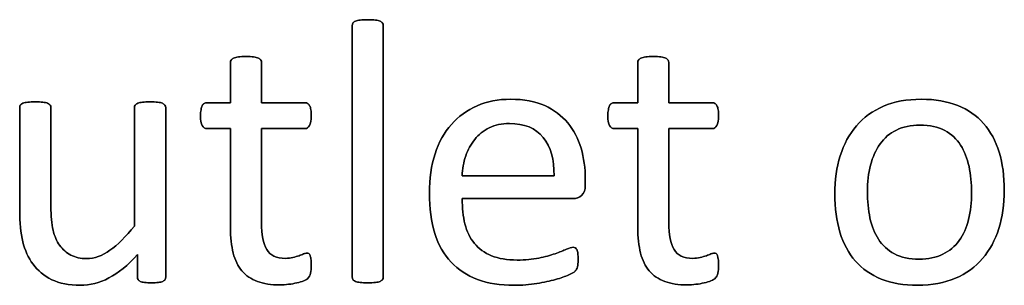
# Model space of a CAD drawing. Header units: inches. Extents: x 0 to 29700, y -16 to 21000.
# Tile 98 of 235: x 1306 to 1709, y 18303 to 18412. Entities that reach past the tile are written whole.
import ezdxf

# ---------------------------------------------------------------- set-up
doc = ezdxf.new("R2010")
doc.units = ezdxf.units.IN
doc.layers.add('254', color=7, linetype='Continuous', true_color=0xffffff)

msp = doc.modelspace()

# ---------------------------------------------------------------- linework, layer by layer
at = {"layer": '254', "color": 2, "linetype": 'Continuous', "lineweight": 25}
for points, knots in [([(1454.734, 18305.526), (1454.929, 18305.791), (1455.044, 18306.137), (1455.044, 18340.826), (1455.044, 18375.083), (1455.044, 18409.743), (1454.929, 18410.119), (1454.727, 18410.407), (1454.525, 18410.724), (1454.208, 18410.984), (1453.284, 18411.388), (1452.621, 18411.532), (1451.005, 18411.763), (1449.938, 18411.792), (1447.428, 18411.792), (1446.389, 18411.763), (1444.773, 18411.532), (1444.11, 18411.388), (1443.129, 18410.984), (1442.811, 18410.724), (1442.609, 18410.407), (1442.436, 18410.119), (1442.35, 18409.743), (1442.35, 18375.083), (1442.35, 18340.826), (1442.35, 18306.137), (1442.436, 18305.791), (1442.609, 18305.531), (1442.811, 18305.243), (1443.129, 18304.983), (1444.11, 18304.579), (1444.773, 18304.435), (1445.581, 18304.319), (1446.389, 18304.233), (1447.428, 18304.175), (1449.938, 18304.175), (1451.005, 18304.233), (1451.813, 18304.319), (1452.621, 18304.435), (1453.284, 18304.579), (1454.208, 18304.983), (1454.525, 18305.243), (1454.734, 18305.526)], [0, 0, 0, 0, 0.0059802, 0.0059802, 0.4793491, 0.4793491, 0.4849307, 0.4849307, 0.4849307, 0.4908027, 0.4908027, 0.4966747, 0.4966747, 0.5025467, 0.5025467, 0.5082853, 0.5082853, 0.5140238, 0.5140238, 0.5197624, 0.5197624, 0.5197624, 0.5246665, 0.5246665, 0.9405823, 0.9405823, 0.9458367, 0.9458367, 0.9458367, 0.9512509, 0.9512509, 0.956665, 0.956665, 0.956665, 0.9697477, 0.9697477, 0.9831346, 0.9831346, 0.9831346, 0.9915673, 0.9915673, 1, 1, 1, 1]), ([(1454.727, 18410.407), (1454.525, 18410.724), (1454.208, 18410.984), (1453.284, 18411.388), (1452.621, 18411.532), (1451.005, 18411.763), (1449.938, 18411.792), (1447.428, 18411.792), (1446.389, 18411.763), (1444.773, 18411.532), (1444.11, 18411.388), (1443.129, 18410.984), (1442.811, 18410.724), (1442.609, 18410.407)], [0, 0, 0, 0, 0.1685824, 0.1685824, 0.3371648, 0.3371648, 0.5057471, 0.5057471, 0.6704981, 0.6704981, 0.835249, 0.835249, 1, 1, 1, 1]), ([(1442.609, 18410.407), (1442.436, 18410.119), (1442.35, 18409.743), (1442.35, 18375.083), (1442.35, 18340.826), (1442.35, 18306.137), (1442.436, 18305.791), (1442.609, 18305.531)], [0, 0, 0, 0, 0.01151, 0.01151, 0.9876679, 0.9876679, 1, 1, 1, 1]), ([(1454.727, 18305.531), (1454.929, 18305.791), (1455.044, 18306.137), (1455.044, 18340.826), (1455.044, 18375.083), (1455.044, 18409.743), (1454.929, 18410.119), (1454.727, 18410.407)], [0, 0, 0, 0, 0.0123321, 0.0123321, 0.98849, 0.98849, 1, 1, 1, 1]), ([(1425.269, 18308.099), (1425.471, 18308.965), (1425.587, 18310.147), (1425.587, 18312.571), (1425.529, 18313.321), (1425.443, 18313.956), (1425.327, 18314.562), (1425.212, 18315.052), (1425.096, 18315.398), (1424.952, 18315.774), (1424.779, 18316.004), (1424.548, 18316.149), (1424.317, 18316.264), (1424.058, 18316.322), (1423.394, 18316.322), (1422.932, 18316.206), (1422.442, 18315.975), (1421.923, 18315.745), (1421.288, 18315.514), (1420.595, 18315.254), (1419.874, 18314.995), (1419.037, 18314.764), (1417.191, 18314.302), (1416.152, 18314.187), (1411.334, 18314.187), (1408.795, 18315.398), (1405.955, 18320.267), (1405.275, 18323.881), (1405.275, 18341.509), (1405.275, 18354.377), (1405.275, 18367.245), (1411.199, 18367.245), (1417.124, 18367.245), (1423.827, 18367.245), (1424.433, 18367.678), (1425.356, 18369.293), (1425.587, 18370.649), (1425.587, 18373.477), (1425.529, 18374.285), (1425.443, 18374.948), (1425.327, 18375.612), (1425.154, 18376.16), (1424.923, 18376.593), (1424.692, 18377.055), (1424.433, 18377.343), (1424.115, 18377.516), (1423.827, 18377.718), (1423.452, 18377.805), (1417.124, 18377.805), (1411.199, 18377.805), (1405.275, 18377.805), (1405.275, 18383.286), (1405.275, 18388.768), (1405.275, 18394.625), (1405.16, 18394.943), (1404.756, 18395.577), (1404.438, 18395.837), (1403.515, 18396.299), (1402.852, 18396.472), (1402.044, 18396.558), (1401.236, 18396.674), (1400.168, 18396.731), (1397.658, 18396.731), (1396.62, 18396.674), (1395.812, 18396.558), (1395.004, 18396.472), (1394.34, 18396.299), (1393.359, 18395.837), (1393.042, 18395.577), (1392.84, 18395.26), (1392.667, 18394.943), (1392.58, 18394.625), (1392.58, 18388.768), (1392.58, 18383.286), (1392.58, 18377.805), (1389.378, 18377.805), (1386.175, 18377.805), (1382.54, 18377.805), (1382.194, 18377.718), (1381.848, 18377.516), (1381.501, 18377.343), (1381.242, 18377.055), (1381.04, 18376.593), (1380.838, 18376.16), (1380.665, 18375.612), (1380.549, 18374.948), (1380.405, 18374.285), (1380.347, 18373.477), (1380.347, 18370.649), (1380.578, 18369.293), (1381.501, 18367.678), (1382.107, 18367.245), (1386.118, 18367.245), (1389.349, 18367.245), (1392.58, 18367.245), (1392.58, 18353.762), (1392.58, 18340.278), (1392.58, 18322.784), (1392.955, 18319.322), (1393.706, 18316.379), (1394.427, 18313.408), (1395.639, 18310.984), (1398.914, 18307.135), (1401.005, 18305.704), (1406.141, 18303.8), (1409.228, 18303.338), (1413.988, 18303.338), (1415.171, 18303.396), (1416.354, 18303.569), (1417.537, 18303.713), (1418.662, 18303.915), (1420.74, 18304.377), (1421.692, 18304.666), (1422.5, 18305.012), (1423.336, 18305.387), (1423.942, 18305.762), (1424.346, 18306.166), (1424.779, 18306.57), (1425.067, 18307.233), (1425.269, 18308.099)], [0, 0, 0, 0, 0.0169336, 0.0169336, 0.0273543, 0.0273543, 0.0273543, 0.0342551, 0.0342551, 0.0342551, 0.0386532, 0.0386532, 0.0386532, 0.0421312, 0.0421312, 0.0486524, 0.0486524, 0.0486524, 0.0578371, 0.0578371, 0.0578371, 0.0698121, 0.0698121, 0.0817871, 0.0817871, 0.1185882, 0.1185882, 0.1557168, 0.1557168, 0.2560764, 0.2560764, 0.2560764, 0.3153147, 0.3153147, 0.3231042, 0.3231042, 0.3308936, 0.3308936, 0.3350317, 0.3350317, 0.3350317, 0.3406368, 0.3406368, 0.3406368, 0.3446716, 0.3446716, 0.3446716, 0.3483066, 0.3483066, 0.4016209, 0.4016209, 0.4016209, 0.454298, 0.454298, 0.4579023, 0.4579023, 0.4615065, 0.4615065, 0.4651107, 0.4651107, 0.4651107, 0.4751388, 0.4751388, 0.484939, 0.484939, 0.484939, 0.4914006, 0.4914006, 0.4978622, 0.4978622, 0.4978622, 0.5012317, 0.5012317, 0.550479, 0.550479, 0.550479, 0.5810003, 0.5810003, 0.5851248, 0.5851248, 0.5851248, 0.5891096, 0.5891096, 0.5891096, 0.5945805, 0.5945805, 0.5945805, 0.6024171, 0.6024171, 0.6171684, 0.6171684, 0.6319196, 0.6319196, 0.69311, 0.69311, 0.69311, 0.82944, 0.82944, 0.8699889, 0.8699889, 0.8699889, 0.8978939, 0.8978939, 0.9255581, 0.9255581, 0.9532222, 0.9532222, 0.9623692, 0.9623692, 0.9623692, 0.9738223, 0.9738223, 0.9852753, 0.9852753, 0.9852753, 0.9926659, 0.9926659, 0.9926659, 1, 1, 1, 1]), ([(1392.84, 18395.26), (1392.667, 18394.943), (1392.58, 18394.625), (1392.58, 18388.768), (1392.58, 18383.286), (1392.58, 18377.805)], [0, 0, 0, 0, 0.0640394, 0.0640394, 1, 1, 1, 1]), ([(1395.812, 18396.558), (1395.004, 18396.472), (1394.34, 18396.299), (1393.359, 18395.837), (1393.042, 18395.577), (1392.84, 18395.26)], [0, 0, 0, 0, 0.5, 0.5, 1, 1, 1, 1]), ([(1402.044, 18396.558), (1401.236, 18396.674), (1400.168, 18396.731), (1397.658, 18396.731), (1396.62, 18396.674), (1395.812, 18396.558)], [0, 0, 0, 0, 0.5057471, 0.5057471, 1, 1, 1, 1]), ([(1405.275, 18377.805), (1405.275, 18383.286), (1405.275, 18388.768), (1405.275, 18394.625), (1405.16, 18394.943), (1404.756, 18395.577), (1404.438, 18395.837), (1403.515, 18396.299), (1402.852, 18396.472), (1402.044, 18396.558)], [0, 0, 0, 0, 0.8296943, 0.8296943, 0.8864629, 0.8864629, 0.9432314, 0.9432314, 1, 1, 1, 1]), ([(1591.744, 18308.099), (1591.946, 18308.965), (1592.061, 18310.147), (1592.061, 18312.571), (1592.003, 18313.321), (1591.917, 18313.956), (1591.801, 18314.562), (1591.686, 18315.052), (1591.571, 18315.398), (1591.426, 18315.774), (1591.253, 18316.004), (1591.022, 18316.149), (1590.792, 18316.264), (1590.532, 18316.322), (1589.868, 18316.322), (1589.407, 18316.206), (1588.916, 18315.975), (1588.397, 18315.745), (1587.762, 18315.514), (1587.07, 18315.254), (1586.348, 18314.995), (1585.512, 18314.764), (1583.665, 18314.302), (1582.627, 18314.187), (1577.808, 18314.187), (1575.269, 18315.398), (1572.429, 18320.267), (1571.749, 18323.881), (1571.749, 18341.509), (1571.749, 18354.377), (1571.749, 18367.245), (1577.674, 18367.245), (1583.598, 18367.245), (1590.301, 18367.245), (1590.907, 18367.678), (1591.83, 18369.293), (1592.061, 18370.649), (1592.061, 18373.477), (1592.003, 18374.285), (1591.917, 18374.948), (1591.801, 18375.612), (1591.628, 18376.16), (1591.397, 18376.593), (1591.167, 18377.055), (1590.907, 18377.343), (1590.59, 18377.516), (1590.301, 18377.718), (1589.926, 18377.805), (1583.598, 18377.805), (1577.674, 18377.805), (1571.749, 18377.805), (1571.749, 18383.286), (1571.749, 18388.768), (1571.749, 18394.625), (1571.634, 18394.943), (1571.23, 18395.577), (1570.913, 18395.837), (1569.99, 18396.299), (1569.326, 18396.472), (1568.518, 18396.558), (1567.71, 18396.674), (1566.643, 18396.731), (1564.133, 18396.731), (1563.094, 18396.674), (1562.286, 18396.558), (1561.478, 18396.472), (1560.815, 18396.299), (1559.834, 18395.837), (1559.516, 18395.577), (1559.314, 18395.26), (1559.141, 18394.943), (1559.055, 18394.625), (1559.055, 18388.768), (1559.055, 18383.286), (1559.055, 18377.805), (1555.852, 18377.805), (1552.65, 18377.805), (1549.014, 18377.805), (1548.668, 18377.718), (1548.322, 18377.516), (1547.976, 18377.343), (1547.716, 18377.055), (1547.514, 18376.593), (1547.312, 18376.16), (1547.139, 18375.612), (1547.024, 18374.948), (1546.879, 18374.285), (1546.822, 18373.477), (1546.822, 18370.649), (1547.052, 18369.293), (1547.976, 18367.678), (1548.582, 18367.245), (1552.592, 18367.245), (1555.823, 18367.245), (1559.055, 18367.245), (1559.055, 18353.762), (1559.055, 18340.278), (1559.055, 18322.784), (1559.43, 18319.322), (1560.18, 18316.379), (1560.901, 18313.408), (1562.113, 18310.984), (1565.388, 18307.135), (1567.479, 18305.704), (1572.615, 18303.8), (1575.702, 18303.338), (1580.463, 18303.338), (1581.646, 18303.396), (1582.829, 18303.569), (1584.011, 18303.713), (1585.137, 18303.915), (1587.214, 18304.377), (1588.166, 18304.666), (1588.974, 18305.012), (1589.811, 18305.387), (1590.417, 18305.762), (1590.82, 18306.166), (1591.253, 18306.57), (1591.542, 18307.233), (1591.744, 18308.099)], [0, 0, 0, 0, 0.0169336, 0.0169336, 0.0273543, 0.0273543, 0.0273543, 0.0342551, 0.0342551, 0.0342551, 0.0386532, 0.0386532, 0.0386532, 0.0421312, 0.0421312, 0.0486524, 0.0486524, 0.0486524, 0.0578371, 0.0578371, 0.0578371, 0.0698121, 0.0698121, 0.0817871, 0.0817871, 0.1185882, 0.1185882, 0.1557168, 0.1557168, 0.2560764, 0.2560764, 0.2560764, 0.3153147, 0.3153147, 0.3231042, 0.3231042, 0.3308936, 0.3308936, 0.3350317, 0.3350317, 0.3350317, 0.3406368, 0.3406368, 0.3406368, 0.3446716, 0.3446716, 0.3446716, 0.3483066, 0.3483066, 0.4016209, 0.4016209, 0.4016209, 0.454298, 0.454298, 0.4579023, 0.4579023, 0.4615065, 0.4615065, 0.4651107, 0.4651107, 0.4651107, 0.4751388, 0.4751388, 0.484939, 0.484939, 0.484939, 0.4914006, 0.4914006, 0.4978622, 0.4978622, 0.4978622, 0.5012317, 0.5012317, 0.550479, 0.550479, 0.550479, 0.5810003, 0.5810003, 0.5851248, 0.5851248, 0.5851248, 0.5891096, 0.5891096, 0.5891096, 0.5945805, 0.5945805, 0.5945805, 0.6024171, 0.6024171, 0.6171684, 0.6171684, 0.6319196, 0.6319196, 0.69311, 0.69311, 0.69311, 0.82944, 0.82944, 0.8699889, 0.8699889, 0.8699889, 0.8978939, 0.8978939, 0.9255581, 0.9255581, 0.9532222, 0.9532222, 0.9623692, 0.9623692, 0.9623692, 0.9738223, 0.9738223, 0.9852753, 0.9852753, 0.9852753, 0.9926659, 0.9926659, 0.9926659, 1, 1, 1, 1]), ([(1559.314, 18395.26), (1559.141, 18394.943), (1559.055, 18394.625), (1559.055, 18388.768), (1559.055, 18383.286), (1559.055, 18377.805)], [0, 0, 0, 0, 0.0640394, 0.0640394, 1, 1, 1, 1]), ([(1562.286, 18396.558), (1561.478, 18396.472), (1560.815, 18396.299), (1559.834, 18395.837), (1559.516, 18395.577), (1559.314, 18395.26)], [0, 0, 0, 0, 0.5, 0.5, 1, 1, 1, 1]), ([(1568.518, 18396.558), (1567.71, 18396.674), (1566.643, 18396.731), (1564.133, 18396.731), (1563.094, 18396.674), (1562.286, 18396.558)], [0, 0, 0, 0, 0.5057471, 0.5057471, 1, 1, 1, 1]), ([(1571.749, 18377.805), (1571.749, 18383.286), (1571.749, 18388.768), (1571.749, 18394.625), (1571.634, 18394.943), (1571.23, 18395.577), (1570.913, 18395.837), (1569.99, 18396.299), (1569.326, 18396.472), (1568.518, 18396.558)], [0, 0, 0, 0, 0.8296943, 0.8296943, 0.8864629, 0.8864629, 0.9432314, 0.9432314, 1, 1, 1, 1]), ([(1536.082, 18339.902), (1537.099, 18340.759), (1537.589, 18342.173), (1537.589, 18344.962), (1537.589, 18345.731), (1537.589, 18351.001), (1537.012, 18355.243), (1534.704, 18363.206), (1532.886, 18366.668), (1527.981, 18372.554), (1524.837, 18374.891), (1517.197, 18378.395), (1512.546, 18379.247), (1502.044, 18379.247), (1497.456, 18378.382), (1489.249, 18374.798), (1485.743, 18372.294), (1482.857, 18368.976), (1479.943, 18365.687), (1477.722, 18361.648), (1474.655, 18352.158), (1473.885, 18346.818), (1473.885, 18334.614), (1474.635, 18329.132), (1477.572, 18319.686), (1479.799, 18315.774), (1485.657, 18309.514), (1489.262, 18307.147), (1497.828, 18303.964), (1502.823, 18303.165), (1511.796, 18303.165), (1514.883, 18303.425), (1517.768, 18303.915), (1520.682, 18304.377), (1523.221, 18304.954), (1527.637, 18306.159), (1529.424, 18306.801), (1532.194, 18308.07), (1533.031, 18308.532), (1533.608, 18309.109), (1533.838, 18309.397), (1534.011, 18309.715), (1534.185, 18310.003), (1534.329, 18310.349), (1534.387, 18310.753), (1534.473, 18311.128), (1534.531, 18311.561), (1534.646, 18312.542), (1534.675, 18313.119), (1534.675, 18314.706), (1534.617, 18315.485), (1534.56, 18316.149), (1534.473, 18316.783), (1534.358, 18317.274), (1534.213, 18317.649), (1534.04, 18317.995), (1533.838, 18318.255), (1533.55, 18318.457), (1533.261, 18318.63), (1532.944, 18318.716), (1531.963, 18318.716), (1531.069, 18318.428), (1529.857, 18317.909), (1528.645, 18317.36), (1527.116, 18316.754), (1523.365, 18315.427), (1521.144, 18314.821), (1518.576, 18314.302), (1516.008, 18313.754), (1513.094, 18313.494), (1505.65, 18313.494), (1502.159, 18314.071), (1496.389, 18316.437), (1494.081, 18318.11), (1490.471, 18322.522), (1489.205, 18325.179), (1487.654, 18331.326), (1487.272, 18334.787), (1487.272, 18338.653), (1502.4, 18338.653), (1517.528, 18338.653), (1532.655, 18338.653), (1533.954, 18338.624), (1535.079, 18339.057), (1536.082, 18339.902)], [0, 0, 0, 0, 0.0174321, 0.0174321, 0.0240728, 0.0240728, 0.0629214, 0.0629214, 0.10177, 0.10177, 0.1406186, 0.1406186, 0.1791154, 0.1791154, 0.215155, 0.215155, 0.251316, 0.251316, 0.251316, 0.2923514, 0.2923514, 0.3336134, 0.3336134, 0.3770788, 0.3770788, 0.4203788, 0.4203788, 0.4632688, 0.4632688, 0.5064136, 0.5064136, 0.5313806, 0.5313806, 0.5313806, 0.5541801, 0.5541801, 0.5767042, 0.5767042, 0.5992283, 0.5992283, 0.6217523, 0.6217523, 0.6217523, 0.6251986, 0.6251986, 0.6251986, 0.6292736, 0.6292736, 0.6333486, 0.6333486, 0.6390182, 0.6390182, 0.6390182, 0.6437792, 0.6437792, 0.6437792, 0.6470405, 0.6470405, 0.6470405, 0.650124, 0.650124, 0.6557771, 0.6557771, 0.6557771, 0.6710147, 0.6710147, 0.6862522, 0.6862522, 0.6862522, 0.7131126, 0.7131126, 0.7470415, 0.7470415, 0.7809704, 0.7809704, 0.8144194, 0.8144194, 0.8475747, 0.8475747, 0.8475747, 0.9884116, 0.9884116, 0.9884116, 1, 1, 1, 1]), ([(1536.089, 18339.894), (1537.099, 18340.759), (1537.589, 18342.173), (1537.589, 18344.962), (1537.589, 18345.731), (1537.589, 18351.001), (1537.012, 18355.243), (1534.704, 18363.206), (1532.886, 18366.668), (1527.981, 18372.554), (1524.837, 18374.891), (1517.197, 18378.395), (1512.546, 18379.247), (1502.044, 18379.247), (1497.456, 18378.382), (1489.249, 18374.798), (1485.743, 18372.294), (1482.857, 18368.976)], [0, 0, 0, 0, 0.0693631, 0.0693631, 0.0957872, 0.0957872, 0.2503679, 0.2503679, 0.4049486, 0.4049486, 0.5595293, 0.5595293, 0.7127102, 0.7127102, 0.8561136, 0.8561136, 1, 1, 1, 1]), ([(1706.614, 18326.367), (1708.103, 18331.123), (1708.853, 18336.316), (1708.853, 18347.741), (1708.131, 18352.934), (1705.359, 18362.175), (1703.198, 18366.091), (1697.588, 18372.568), (1694.052, 18375.035), (1685.56, 18378.386), (1680.607, 18379.247), (1669.037, 18379.247), (1663.873, 18378.324), (1655.044, 18374.516), (1651.38, 18371.861), (1645.463, 18364.968), (1643.273, 18360.898), (1640.338, 18351.403), (1639.609, 18346.212), (1639.609, 18334.7), (1640.301, 18329.478), (1643.071, 18320.246), (1645.177, 18316.322), (1650.82, 18309.873), (1654.352, 18307.407), (1662.792, 18303.996), (1667.768, 18303.165), (1679.309, 18303.165), (1684.444, 18304.146), (1693.341, 18307.959), (1697.024, 18310.667), (1702.909, 18317.533), (1705.131, 18321.63), (1706.614, 18326.367)], [0, 0, 0, 0, 0.0581053, 0.0581053, 0.1179985, 0.1179985, 0.1779958, 0.1779958, 0.2382588, 0.2382588, 0.2986629, 0.2986629, 0.3612134, 0.3612134, 0.4237638, 0.4237638, 0.4857565, 0.4857565, 0.5474063, 0.5474063, 0.611258, 0.611258, 0.6751096, 0.6751096, 0.7386795, 0.7386795, 0.8024746, 0.8024746, 0.8682127, 0.8682127, 0.9341063, 0.9341063, 1, 1, 1, 1]), ([(1706.631, 18326.362), (1708.103, 18331.123), (1708.853, 18336.316), (1708.853, 18347.741), (1708.131, 18352.934), (1705.359, 18362.175), (1703.198, 18366.091), (1697.588, 18372.568), (1694.052, 18375.035), (1685.56, 18378.386), (1680.607, 18379.247), (1669.037, 18379.247), (1663.873, 18378.324), (1655.044, 18374.516), (1651.38, 18371.861), (1645.463, 18364.968), (1643.273, 18360.898), (1641.801, 18356.137)], [0, 0, 0, 0, 0.1196183, 0.1196183, 0.2429171, 0.2429171, 0.36643, 0.36643, 0.4904903, 0.4904903, 0.6148409, 0.6148409, 0.74361, 0.74361, 0.8723791, 0.8723791, 1, 1, 1, 1]), ([(1365.861, 18305.533), (1366.037, 18305.791), (1366.123, 18306.137), (1366.123, 18329.642), (1366.123, 18352.713), (1366.123, 18376.218), (1366.008, 18376.564), (1365.777, 18376.824), (1365.546, 18377.112), (1365.2, 18377.372), (1364.277, 18377.834), (1363.642, 18377.978), (1361.997, 18378.148), (1360.959, 18378.18), (1358.449, 18378.18), (1357.41, 18378.151), (1355.824, 18377.975), (1355.16, 18377.834), (1354.669, 18377.603), (1354.15, 18377.372), (1353.804, 18377.112), (1353.631, 18376.824), (1353.429, 18376.564), (1353.342, 18376.218), (1353.342, 18359.657), (1353.342, 18343.529), (1353.342, 18327.401), (1349.822, 18323.044), (1346.475, 18319.726), (1340.147, 18315.239), (1336.983, 18314.1), (1331.357, 18314.1), (1329.193, 18314.562), (1325.5, 18316.466), (1323.971, 18317.793), (1321.571, 18321.222), (1320.653, 18323.304), (1319.505, 18328.181), (1319.182, 18331.44), (1319.182, 18348.914), (1319.182, 18362.35), (1319.182, 18376.218), (1319.095, 18376.564), (1318.893, 18376.824), (1318.691, 18377.112), (1318.345, 18377.372), (1317.364, 18377.834), (1316.7, 18377.978), (1315.056, 18378.154), (1314.046, 18378.18), (1311.565, 18378.18), (1310.555, 18378.151), (1308.91, 18377.981), (1308.247, 18377.834), (1307.208, 18377.372), (1306.862, 18377.112), (1306.689, 18376.824), (1306.516, 18376.564), (1306.429, 18376.218), (1306.429, 18361.792), (1306.429, 18347.799), (1306.429, 18328.757), (1306.833, 18324.487), (1307.699, 18320.996), (1308.535, 18317.476), (1309.92, 18314.389), (1313.858, 18309.119), (1316.383, 18307.031), (1319.528, 18305.473), (1322.702, 18303.944), (1326.568, 18303.165), (1335.137, 18303.165), (1339.032, 18304.175), (1342.898, 18306.166), (1346.735, 18308.186), (1350.63, 18311.359), (1354.583, 18315.716), (1354.583, 18312.667), (1354.583, 18309.618), (1354.583, 18306.137), (1354.669, 18305.791), (1354.814, 18305.531), (1354.958, 18305.243), (1355.246, 18304.983), (1355.708, 18304.781), (1356.141, 18304.579), (1356.718, 18304.435), (1357.468, 18304.319), (1358.218, 18304.233), (1359.17, 18304.175), (1361.421, 18304.175), (1362.344, 18304.233), (1363.094, 18304.319), (1363.815, 18304.435), (1364.421, 18304.579), (1365.344, 18304.983), (1365.662, 18305.243), (1365.861, 18305.533)], [0, 0, 0, 0, 0.0038138, 0.0038138, 0.2071299, 0.2071299, 0.2109436, 0.2109436, 0.2109436, 0.2148076, 0.2148076, 0.2186716, 0.2186716, 0.2224039, 0.2224039, 0.2264026, 0.2264026, 0.2305478, 0.2305478, 0.2305478, 0.2342105, 0.2342105, 0.2342105, 0.2372634, 0.2372634, 0.3510351, 0.3510351, 0.3510351, 0.3882049, 0.3882049, 0.4251502, 0.4251502, 0.4536988, 0.4536988, 0.4822474, 0.4822474, 0.5102533, 0.5102533, 0.5379471, 0.5379471, 0.6300619, 0.6300619, 0.6330291, 0.6330291, 0.6330291, 0.6366576, 0.6366576, 0.640286, 0.640286, 0.6440425, 0.6440425, 0.6477991, 0.6477991, 0.6514275, 0.6514275, 0.6550559, 0.6550559, 0.6550559, 0.6579975, 0.6579975, 0.7531086, 0.7531086, 0.787427, 0.787427, 0.787427, 0.8144143, 0.8144143, 0.8415922, 0.8415922, 0.8415922, 0.8733002, 0.8733002, 0.9004502, 0.9004502, 0.9004502, 0.940355, 0.940355, 0.940355, 0.9644189, 0.9644189, 0.9678349, 0.9678349, 0.9678349, 0.9709703, 0.9709703, 0.9709703, 0.9757756, 0.9757756, 0.9757756, 0.9833849, 0.9833849, 0.9902518, 0.9902518, 0.9902518, 0.9951259, 0.9951259, 1, 1, 1, 1]), ([(1306.689, 18376.824), (1306.516, 18376.564), (1306.429, 18376.218), (1306.429, 18361.792), (1306.429, 18347.799), (1306.429, 18328.757), (1306.833, 18324.487), (1307.699, 18320.996)], [0, 0, 0, 0, 0.0222222, 0.0222222, 0.7407407, 0.7407407, 1, 1, 1, 1]), ([(1318.893, 18376.824), (1318.691, 18377.112), (1318.345, 18377.372), (1317.364, 18377.834), (1316.7, 18377.978), (1315.056, 18378.154), (1314.046, 18378.18), (1311.565, 18378.18), (1310.555, 18378.151), (1308.91, 18377.981), (1308.247, 18377.834), (1307.208, 18377.372), (1306.862, 18377.112), (1306.689, 18376.824)], [0, 0, 0, 0, 0.1647275, 0.1647275, 0.329455, 0.329455, 0.5, 0.5, 0.670545, 0.670545, 0.8352725, 0.8352725, 1, 1, 1, 1]), ([(1353.342, 18327.401), (1349.822, 18323.044), (1346.475, 18319.726), (1340.147, 18315.239), (1336.983, 18314.1), (1331.357, 18314.1), (1329.193, 18314.562), (1325.5, 18316.466), (1323.971, 18317.793), (1321.571, 18321.222), (1320.653, 18323.304), (1319.505, 18328.181), (1319.182, 18331.44), (1319.182, 18348.914), (1319.182, 18362.35), (1319.182, 18376.218), (1319.095, 18376.564), (1318.893, 18376.824)], [0, 0, 0, 0, 0.1318105, 0.1318105, 0.2628248, 0.2628248, 0.3640632, 0.3640632, 0.4653015, 0.4653015, 0.5646154, 0.5646154, 0.6628224, 0.6628224, 0.9894778, 0.9894778, 1, 1, 1, 1]), ([(1353.631, 18376.824), (1353.429, 18376.564), (1353.342, 18376.218), (1353.342, 18359.657), (1353.342, 18343.529), (1353.342, 18327.401)], [0, 0, 0, 0, 0.0261324, 0.0261324, 1, 1, 1, 1]), ([(1365.777, 18376.824), (1365.546, 18377.112), (1365.2, 18377.372), (1364.277, 18377.834), (1363.642, 18377.978), (1361.997, 18378.148), (1360.959, 18378.18), (1358.449, 18378.18), (1357.41, 18378.151), (1355.824, 18377.975), (1355.16, 18377.834), (1354.669, 18377.603)], [0, 0, 0, 0, 0.1971018, 0.1971018, 0.3942036, 0.3942036, 0.584582, 0.584582, 0.7885589, 0.7885589, 1, 1, 1, 1]), ([(1365.864, 18305.531), (1366.037, 18305.791), (1366.123, 18306.137), (1366.123, 18329.642), (1366.123, 18352.713), (1366.123, 18376.218), (1366.008, 18376.564), (1365.777, 18376.824)], [0, 0, 0, 0, 0.0180796, 0.0180796, 0.9819204, 0.9819204, 1, 1, 1, 1]), ([(1380.549, 18374.948), (1380.405, 18374.285), (1380.347, 18373.477), (1380.347, 18370.649), (1380.578, 18369.293), (1381.501, 18367.678), (1382.107, 18367.245), (1386.118, 18367.245), (1389.349, 18367.245), (1392.58, 18367.245)], [0, 0, 0, 0, 0.0795356, 0.0795356, 0.2292497, 0.2292497, 0.3789638, 0.3789638, 1, 1, 1, 1]), ([(1392.58, 18377.805), (1389.378, 18377.805), (1386.175, 18377.805), (1382.54, 18377.805), (1382.194, 18377.718), (1381.848, 18377.516)], [0, 0, 0, 0, 0.8809524, 0.8809524, 1, 1, 1, 1]), ([(1424.115, 18377.516), (1423.827, 18377.718), (1423.452, 18377.805), (1417.124, 18377.805), (1411.199, 18377.805), (1405.275, 18377.805)], [0, 0, 0, 0, 0.0638298, 0.0638298, 1, 1, 1, 1]), ([(1405.275, 18367.245), (1411.199, 18367.245), (1417.124, 18367.245), (1423.827, 18367.245), (1424.433, 18367.678), (1425.356, 18369.293), (1425.587, 18370.649), (1425.587, 18373.477), (1425.529, 18374.285), (1425.443, 18374.948)], [0, 0, 0, 0, 0.7502759, 0.7502759, 0.8489324, 0.8489324, 0.9475888, 0.9475888, 1, 1, 1, 1]), ([(1547.024, 18374.948), (1546.879, 18374.285), (1546.822, 18373.477), (1546.822, 18370.649), (1547.052, 18369.293), (1547.976, 18367.678), (1548.582, 18367.245), (1552.592, 18367.245), (1555.823, 18367.245), (1559.055, 18367.245)], [0, 0, 0, 0, 0.0795356, 0.0795356, 0.2292497, 0.2292497, 0.3789638, 0.3789638, 1, 1, 1, 1]), ([(1559.055, 18377.805), (1555.852, 18377.805), (1552.65, 18377.805), (1549.014, 18377.805), (1548.668, 18377.718), (1548.322, 18377.516)], [0, 0, 0, 0, 0.8809524, 0.8809524, 1, 1, 1, 1]), ([(1590.59, 18377.516), (1590.301, 18377.718), (1589.926, 18377.805), (1583.598, 18377.805), (1577.674, 18377.805), (1571.749, 18377.805)], [0, 0, 0, 0, 0.0638298, 0.0638298, 1, 1, 1, 1]), ([(1571.749, 18367.245), (1577.674, 18367.245), (1583.598, 18367.245), (1590.301, 18367.245), (1590.907, 18367.678), (1591.83, 18369.293), (1592.061, 18370.649), (1592.061, 18373.477), (1592.003, 18374.285), (1591.917, 18374.948)], [0, 0, 0, 0, 0.7502759, 0.7502759, 0.8489324, 0.8489324, 0.9475888, 0.9475888, 1, 1, 1, 1]), ([(1392.58, 18367.245), (1392.58, 18353.762), (1392.58, 18340.278), (1392.58, 18322.784), (1392.955, 18319.322), (1393.706, 18316.379)], [0, 0, 0, 0, 0.7707532, 0.7707532, 1, 1, 1, 1]), ([(1420.595, 18315.254), (1419.874, 18314.995), (1419.037, 18314.764), (1417.191, 18314.302), (1416.152, 18314.187), (1411.334, 18314.187), (1408.795, 18315.398), (1405.955, 18320.267), (1405.275, 18323.881), (1405.275, 18341.509), (1405.275, 18354.377), (1405.275, 18367.245)], [0, 0, 0, 0, 0.0604067, 0.0604067, 0.1208135, 0.1208135, 0.3064536, 0.3064536, 0.4937452, 0.4937452, 1, 1, 1, 1]), ([(1482.857, 18368.976), (1479.943, 18365.687), (1477.722, 18361.648), (1474.655, 18352.158), (1473.885, 18346.818), (1473.885, 18334.614), (1474.635, 18329.132), (1477.572, 18319.686), (1479.799, 18315.774), (1485.657, 18309.514), (1489.262, 18307.147), (1497.828, 18303.964), (1502.823, 18303.165), (1511.796, 18303.165), (1514.883, 18303.425), (1517.768, 18303.915)], [0, 0, 0, 0, 0.1465213, 0.1465213, 0.2938517, 0.2938517, 0.4490493, 0.4490493, 0.6036564, 0.6036564, 0.7567998, 0.7567998, 0.9108526, 0.9108526, 1, 1, 1, 1]), ([(1520.392, 18363.637), (1523.481, 18359.859), (1524.981, 18354.608), (1524.808, 18347.943), (1512.296, 18347.943), (1499.784, 18347.943), (1487.272, 18347.943), (1487.387, 18350.771), (1487.849, 18353.483), (1488.743, 18356.05), (1489.609, 18358.647), (1490.849, 18360.926), (1494.037, 18364.81), (1495.985, 18366.379), (1500.717, 18368.745), (1503.458, 18369.322), (1512.69, 18369.322), (1517.277, 18367.447), (1520.392, 18363.637)], [0, 0, 0, 0, 0.1642716, 0.1642716, 0.1642716, 0.5344554, 0.5344554, 0.5344554, 0.6160129, 0.6160129, 0.6160129, 0.6928348, 0.6928348, 0.7703438, 0.7703438, 0.8478528, 0.8478528, 1, 1, 1, 1]), ([(1488.743, 18356.05), (1489.609, 18358.647), (1490.849, 18360.926), (1494.037, 18364.81), (1495.985, 18366.379), (1500.717, 18368.745), (1503.458, 18369.322), (1512.69, 18369.322), (1517.277, 18367.447), (1520.393, 18363.638)], [0, 0, 0, 0, 0.2000638, 0.2000638, 0.4019169, 0.4019169, 0.6037699, 0.6037699, 1, 1, 1, 1]), ([(1559.055, 18367.245), (1559.055, 18353.762), (1559.055, 18340.278), (1559.055, 18322.784), (1559.43, 18319.322), (1560.18, 18316.379)], [0, 0, 0, 0, 0.7707532, 0.7707532, 1, 1, 1, 1]), ([(1587.07, 18315.254), (1586.348, 18314.995), (1585.512, 18314.764), (1583.665, 18314.302), (1582.627, 18314.187), (1577.808, 18314.187), (1575.269, 18315.398), (1572.429, 18320.267), (1571.749, 18323.881), (1571.749, 18341.509), (1571.749, 18354.377), (1571.749, 18367.245)], [0, 0, 0, 0, 0.0604067, 0.0604067, 0.1208135, 0.1208135, 0.3064536, 0.3064536, 0.4937452, 0.4937452, 1, 1, 1, 1]), ([(1694.424, 18351.722), (1695.119, 18348.376), (1695.466, 18344.856), (1695.466, 18337.095), (1695.062, 18333.431), (1694.225, 18330.113), (1693.417, 18326.766), (1692.119, 18323.881), (1688.633, 18319.059), (1686.406, 18317.187), (1680.982, 18314.533), (1677.779, 18313.869), (1670.018, 18313.869), (1666.643, 18314.591), (1663.931, 18316.062), (1661.19, 18317.505), (1659.026, 18319.495), (1655.794, 18324.458), (1654.64, 18327.372), (1653.261, 18334.038), (1652.909, 18337.614), (1652.909, 18345.346), (1653.342, 18349.011), (1655.024, 18355.681), (1656.343, 18358.561), (1659.819, 18363.427), (1662.026, 18365.312), (1667.427, 18367.955), (1670.653, 18368.63), (1678.443, 18368.63), (1681.819, 18367.909), (1687.231, 18364.972), (1689.407, 18363.004), (1692.58, 18357.984), (1693.734, 18355.041), (1694.424, 18351.722)], [0, 0, 0, 0, 0.0676707, 0.0676707, 0.1400264, 0.1400264, 0.1400264, 0.2011218, 0.2011218, 0.2630503, 0.2630503, 0.3249788, 0.3249788, 0.3931969, 0.3931969, 0.3931969, 0.4510423, 0.4510423, 0.5088876, 0.5088876, 0.5662549, 0.5662549, 0.6253606, 0.6253606, 0.6850724, 0.6850724, 0.7452559, 0.7452559, 0.8049234, 0.8049234, 0.8701413, 0.8701413, 0.9350707, 0.9350707, 1, 1, 1, 1]), ([(1663.931, 18316.062), (1661.19, 18317.505), (1659.026, 18319.495), (1655.794, 18324.458), (1654.64, 18327.372), (1653.261, 18334.038), (1652.909, 18337.614), (1652.909, 18345.346), (1653.342, 18349.011), (1655.024, 18355.681), (1656.343, 18358.561), (1659.819, 18363.427), (1662.026, 18365.312), (1667.427, 18367.955), (1670.653, 18368.63), (1678.443, 18368.63), (1681.819, 18367.909), (1687.231, 18364.972), (1689.407, 18363.004), (1692.58, 18357.984), (1693.734, 18355.041), (1694.427, 18351.723)], [0, 0, 0, 0, 0.0953281, 0.0953281, 0.1906562, 0.1906562, 0.2851963, 0.2851963, 0.3826013, 0.3826013, 0.4810053, 0.4810053, 0.5801866, 0.5801866, 0.6785175, 0.6785175, 0.7859954, 0.7859954, 0.8929977, 0.8929977, 1, 1, 1, 1]), ([(1641.801, 18356.137), (1640.338, 18351.403), (1639.609, 18346.212), (1639.609, 18334.7), (1640.301, 18329.478), (1643.071, 18320.246), (1645.177, 18316.322), (1650.82, 18309.873), (1654.352, 18307.407), (1662.792, 18303.996), (1667.768, 18303.165), (1679.309, 18303.165), (1684.444, 18304.146), (1693.341, 18307.959), (1697.024, 18310.667), (1702.909, 18317.533), (1705.131, 18321.63), (1706.631, 18326.362)], [0, 0, 0, 0, 0.1198845, 0.1198845, 0.2440506, 0.2440506, 0.3682168, 0.3682168, 0.4918351, 0.4918351, 0.6158913, 0.6158913, 0.7437259, 0.7437259, 0.8718629, 0.8718629, 1, 1, 1, 1]), ([(1694.427, 18351.723), (1695.119, 18348.376), (1695.466, 18344.856), (1695.466, 18337.095), (1695.062, 18333.431), (1694.225, 18330.113)], [0, 0, 0, 0, 0.4832714, 0.4832714, 1, 1, 1, 1]), ([(1518.576, 18314.302), (1516.008, 18313.754), (1513.094, 18313.494), (1505.65, 18313.494), (1502.159, 18314.071), (1496.389, 18316.437), (1494.081, 18318.11), (1490.471, 18322.522), (1489.205, 18325.179), (1487.654, 18331.326), (1487.272, 18334.787), (1487.272, 18338.653)], [0, 0, 0, 0, 0.1665012, 0.1665012, 0.3768185, 0.3768185, 0.5871358, 0.5871358, 0.7944785, 0.7944785, 1, 1, 1, 1]), ([(1694.225, 18330.113), (1693.417, 18326.766), (1692.119, 18323.881), (1688.633, 18319.059), (1686.406, 18317.187), (1680.982, 18314.533), (1677.779, 18313.869), (1670.018, 18313.869), (1666.643, 18314.591), (1663.931, 18316.062)], [0, 0, 0, 0, 0.2413212, 0.2413212, 0.485933, 0.485933, 0.7305448, 0.7305448, 1, 1, 1, 1]), ([(1307.699, 18320.996), (1308.535, 18317.476), (1309.92, 18314.389), (1313.858, 18309.119), (1316.383, 18307.031), (1319.528, 18305.473)], [0, 0, 0, 0, 0.4982399, 0.4982399, 1, 1, 1, 1]), ([(1533.55, 18318.457), (1533.261, 18318.63), (1532.944, 18318.716), (1531.963, 18318.716), (1531.069, 18318.428), (1529.857, 18317.909)], [0, 0, 0, 0, 0.3529412, 0.3529412, 1, 1, 1, 1]), ([(1354.583, 18315.716), (1354.583, 18312.667), (1354.583, 18309.618), (1354.583, 18306.137), (1354.669, 18305.791), (1354.814, 18305.531)], [0, 0, 0, 0, 0.8756906, 0.8756906, 1, 1, 1, 1]), ([(1393.706, 18316.379), (1394.427, 18313.408), (1395.639, 18310.984), (1398.914, 18307.135), (1401.005, 18305.704), (1406.141, 18303.8), (1409.228, 18303.338), (1413.988, 18303.338), (1415.171, 18303.396), (1416.354, 18303.569)], [0, 0, 0, 0, 0.3020665, 0.3020665, 0.6015259, 0.6015259, 0.9009852, 0.9009852, 1, 1, 1, 1]), ([(1424.548, 18316.149), (1424.317, 18316.264), (1424.058, 18316.322), (1423.394, 18316.322), (1422.932, 18316.206), (1422.442, 18315.975)], [0, 0, 0, 0, 0.3478261, 0.3478261, 1, 1, 1, 1]), ([(1529.857, 18317.909), (1528.645, 18317.36), (1527.116, 18316.754), (1523.365, 18315.427), (1521.144, 18314.821), (1518.576, 18314.302)], [0, 0, 0, 0, 0.5, 0.5, 1, 1, 1, 1]), ([(1534.387, 18310.753), (1534.473, 18311.128), (1534.531, 18311.561), (1534.646, 18312.542), (1534.675, 18313.119), (1534.675, 18314.706), (1534.617, 18315.485), (1534.56, 18316.149)], [0, 0, 0, 0, 0.2948718, 0.2948718, 0.5897436, 0.5897436, 1, 1, 1, 1]), ([(1560.18, 18316.379), (1560.901, 18313.408), (1562.113, 18310.984), (1565.388, 18307.135), (1567.479, 18305.704), (1572.615, 18303.8), (1575.702, 18303.338), (1580.463, 18303.338), (1581.646, 18303.396), (1582.829, 18303.569)], [0, 0, 0, 0, 0.3020665, 0.3020665, 0.6015259, 0.6015259, 0.9009852, 0.9009852, 1, 1, 1, 1]), ([(1591.022, 18316.149), (1590.792, 18316.264), (1590.532, 18316.322), (1589.868, 18316.322), (1589.407, 18316.206), (1588.916, 18315.975)], [0, 0, 0, 0, 0.3478261, 0.3478261, 1, 1, 1, 1]), ([(1425.269, 18308.099), (1425.471, 18308.965), (1425.587, 18310.147), (1425.587, 18312.571), (1425.529, 18313.321), (1425.443, 18313.956)], [0, 0, 0, 0, 0.6190476, 0.6190476, 1, 1, 1, 1]), ([(1591.744, 18308.099), (1591.946, 18308.965), (1592.061, 18310.147), (1592.061, 18312.571), (1592.003, 18313.321), (1591.917, 18313.956)], [0, 0, 0, 0, 0.6190476, 0.6190476, 1, 1, 1, 1]), ([(1517.768, 18303.915), (1520.682, 18304.377), (1523.221, 18304.954), (1527.637, 18306.159), (1529.424, 18306.801), (1532.194, 18308.07), (1533.031, 18308.532), (1533.608, 18309.109), (1533.838, 18309.397), (1534.011, 18309.715)], [0, 0, 0, 0, 0.2522862, 0.2522862, 0.5015241, 0.5015241, 0.7507621, 0.7507621, 1, 1, 1, 1]), ([(1319.528, 18305.473), (1322.702, 18303.944), (1326.568, 18303.165), (1335.137, 18303.165), (1339.032, 18304.175), (1342.898, 18306.166)], [0, 0, 0, 0, 0.5387205, 0.5387205, 1, 1, 1, 1]), ([(1357.468, 18304.319), (1358.218, 18304.233), (1359.17, 18304.175), (1361.421, 18304.175), (1362.344, 18304.233), (1363.094, 18304.319)], [0, 0, 0, 0, 0.525641, 0.525641, 1, 1, 1, 1]), ([(1363.094, 18304.319), (1363.815, 18304.435), (1364.421, 18304.579), (1365.344, 18304.983), (1365.662, 18305.243), (1365.864, 18305.531)], [0, 0, 0, 0, 0.5, 0.5, 1, 1, 1, 1]), ([(1416.354, 18303.569), (1417.537, 18303.713), (1418.662, 18303.915), (1420.74, 18304.377), (1421.692, 18304.666), (1422.5, 18305.012)], [0, 0, 0, 0, 0.5, 0.5, 1, 1, 1, 1]), ([(1442.609, 18305.531), (1442.811, 18305.243), (1443.129, 18304.983), (1444.11, 18304.579), (1444.773, 18304.435), (1445.581, 18304.319)], [0, 0, 0, 0, 0.5, 0.5, 1, 1, 1, 1]), ([(1445.581, 18304.319), (1446.389, 18304.233), (1447.428, 18304.175), (1449.938, 18304.175), (1451.005, 18304.233), (1451.813, 18304.319)], [0, 0, 0, 0, 0.4942529, 0.4942529, 1, 1, 1, 1]), ([(1451.813, 18304.319), (1452.621, 18304.435), (1453.284, 18304.579), (1454.208, 18304.983), (1454.525, 18305.243), (1454.727, 18305.531)], [0, 0, 0, 0, 0.5, 0.5, 1, 1, 1, 1]), ([(1582.829, 18303.569), (1584.011, 18303.713), (1585.137, 18303.915), (1587.214, 18304.377), (1588.166, 18304.666), (1588.974, 18305.012)], [0, 0, 0, 0, 0.5, 0.5, 1, 1, 1, 1])]:
    msp.add_open_spline(points, degree=3, knots=knots, dxfattribs=at)
for points in [[(1354.669, 18377.603), (1354.15, 18377.372), (1353.804, 18377.112), (1353.631, 18376.824)], [(1381.04, 18376.593), (1380.838, 18376.16), (1380.665, 18375.612), (1380.549, 18374.948)], [(1381.848, 18377.516), (1381.501, 18377.343), (1381.242, 18377.055), (1381.04, 18376.593)], [(1424.923, 18376.593), (1424.692, 18377.055), (1424.433, 18377.343), (1424.115, 18377.516)], [(1425.443, 18374.948), (1425.327, 18375.612), (1425.154, 18376.16), (1424.923, 18376.593)], [(1547.514, 18376.593), (1547.312, 18376.16), (1547.139, 18375.612), (1547.024, 18374.948)], [(1548.322, 18377.516), (1547.976, 18377.343), (1547.716, 18377.055), (1547.514, 18376.593)], [(1591.397, 18376.593), (1591.167, 18377.055), (1590.907, 18377.343), (1590.59, 18377.516)], [(1591.917, 18374.948), (1591.801, 18375.612), (1591.628, 18376.16), (1591.397, 18376.593)], [(1520.393, 18363.638), (1523.481, 18359.859), (1524.981, 18354.608), (1524.808, 18347.943)], [(1487.272, 18347.943), (1487.387, 18350.771), (1487.849, 18353.483), (1488.743, 18356.05)], [(1524.808, 18347.943), (1512.296, 18347.943), (1499.784, 18347.943), (1487.272, 18347.943)], [(1487.272, 18338.653), (1502.4, 18338.653), (1517.528, 18338.653), (1532.655, 18338.653)], [(1532.655, 18338.653), (1533.954, 18338.624), (1535.079, 18339.057), (1536.089, 18339.894)], [(1534.213, 18317.649), (1534.04, 18317.995), (1533.838, 18318.255), (1533.55, 18318.457)], [(1342.898, 18306.166), (1346.735, 18308.186), (1350.63, 18311.359), (1354.583, 18315.716)], [(1422.442, 18315.975), (1421.923, 18315.745), (1421.288, 18315.514), (1420.595, 18315.254)], [(1425.096, 18315.398), (1424.952, 18315.774), (1424.779, 18316.004), (1424.548, 18316.149)], [(1425.443, 18313.956), (1425.327, 18314.562), (1425.212, 18315.052), (1425.096, 18315.398)], [(1534.56, 18316.149), (1534.473, 18316.783), (1534.358, 18317.274), (1534.213, 18317.649)], [(1588.916, 18315.975), (1588.397, 18315.745), (1587.762, 18315.514), (1587.07, 18315.254)], [(1591.571, 18315.398), (1591.426, 18315.774), (1591.253, 18316.004), (1591.022, 18316.149)], [(1591.917, 18313.956), (1591.801, 18314.562), (1591.686, 18315.052), (1591.571, 18315.398)], [(1534.011, 18309.715), (1534.185, 18310.003), (1534.329, 18310.349), (1534.387, 18310.753)], [(1424.346, 18306.166), (1424.779, 18306.57), (1425.067, 18307.233), (1425.269, 18308.099)], [(1590.82, 18306.166), (1591.253, 18306.57), (1591.542, 18307.233), (1591.744, 18308.099)], [(1354.814, 18305.531), (1354.958, 18305.243), (1355.246, 18304.983), (1355.708, 18304.781)], [(1355.708, 18304.781), (1356.141, 18304.579), (1356.718, 18304.435), (1357.468, 18304.319)], [(1422.5, 18305.012), (1423.336, 18305.387), (1423.942, 18305.762), (1424.346, 18306.166)], [(1588.974, 18305.012), (1589.811, 18305.387), (1590.417, 18305.762), (1590.82, 18306.166)]]:
    msp.add_open_spline(points, degree=3, dxfattribs=at)

doc.saveas('drawing.dxf')
